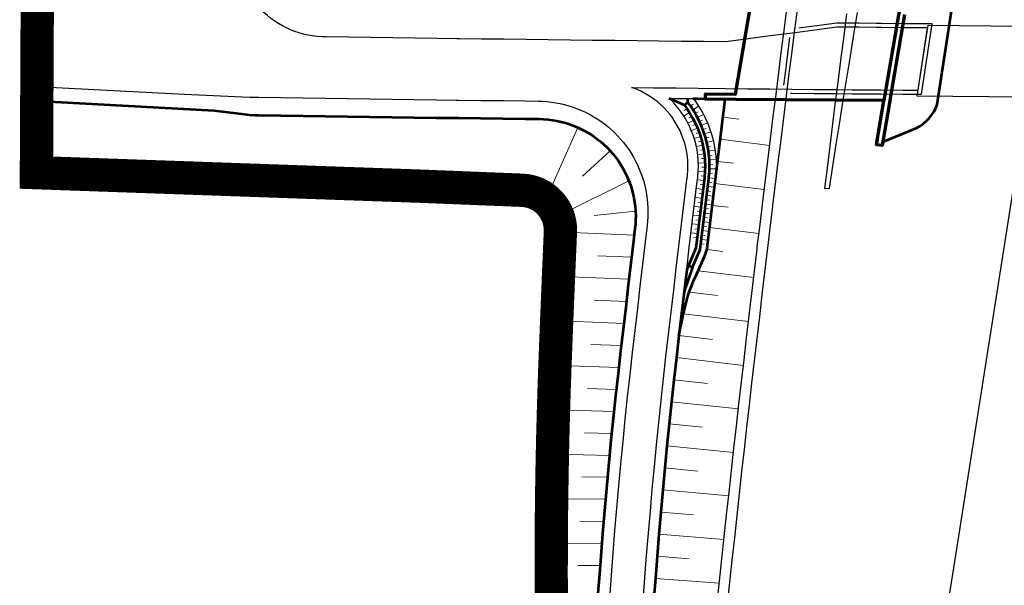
# Model space of a CAD drawing. Header units: metres. Extents: x 102313 to 104557, y 415820 to 422103.
# Tile 247 of 256: x 103816 to 104038, y 420564 to 420691. Entities that reach past the tile are written whole.
import ezdxf

# ---------------------------------------------------------------- set-up
doc = ezdxf.new("R2010")
doc.units = ezdxf.units.M
doc.header["$MEASUREMENT"] = 0
doc.linetypes.add('KG-GV', pattern=[42, 12, -6, 0, -6, 12, -6])
for name, color, linetype, lineweight in [('N-WE-GW-GRONDWERKLIJN-G', 90, 'Continuous', 53), ('N-WE-GW-GRONDWERKLIJN_KRUIN-G', 90, 'Continuous', 53), ('N-WE-GW-GRONDWERKLIJN_TEEN-G', 90, 'Continuous', 30), ('N-WE-GW-TALUDARCERING-G', 90, 'Continuous', 13), ('N-WE-KG-GRONDVERWERVING-G', 130, 'KG-GV', 30), ('N-WE-KW-KUNSTWERK-G', 4, 'Continuous', 70), ('N-WE-VH-KANTVERHARDING-GD', 6, 'Continuous', 30)]:
    doc.layers.add(name, color=color, linetype=linetype, lineweight=lineweight)

msp = doc.modelspace()

# ---------------------------------------------------------------- linework, layer by layer
at = {"layer": 'N-WE-GW-GRONDWERKLIJN-G', "flags": 128}
for points in [[(104010.514, 420663.861), (104018.055, 420667), (104018.065, 420667.004, 0.2006839), (104022.787, 420672.329), (104028.435, 420709.062, 0.0853672), (104028.375, 420711.835), (104022.829, 420736.053)], [(103967.87, 420673.618), (103968.965, 420673.607, 0.0000625), (103968.965, 420673.607), (103970.594, 420673.59)]]:
    msp.add_lwpolyline(points, format="xyb", dxfattribs=at)
for points in [[(103965.854, 420672.139), (103962.456, 420673.675)], [(103966.654, 420672.739), (103966.654, 420673.631)]]:
    msp.add_lwpolyline(points, dxfattribs=at)
at = {"layer": 'N-WE-GW-GRONDWERKLIJN_KRUIN-G', "flags": 128}
for points in [[(103820.048, 420673.092), (103859.973, 420670.938)], [(103967.692, 420635.705), (103969.432, 420639.705), (103971.287, 420655.051), (103971.351, 420655.572), (103971.393, 420655.945), (103971.493, 420657.192), (103971.524, 420658.5), (103971.483, 420659.808), (103971.369, 420661.111), (103971.183, 420662.406), (103970.925, 420663.689), (103970.596, 420664.955), (103970.198, 420666.201), (103969.731, 420667.423), (103969.197, 420668.618), (103968.598, 420669.78), (103967.934, 420670.908), (103967.21, 420671.997), (103966.654, 420672.739), (103965.854, 420672.139), (103966.392, 420671.42), (103967.086, 420670.377), (103967.721, 420669.297), (103968.296, 420668.184), (103968.807, 420667.04), (103969.254, 420665.87), (103969.635, 420664.677), (103969.95, 420663.464), (103970.197, 420662.236), (103970.375, 420660.996), (103970.484, 420659.748), (103970.524, 420658.496), (103970.494, 420657.244), (103970.398, 420656.042), (103970.357, 420655.69), (103970.294, 420655.171), (103968.457, 420639.97), (103966.376, 420635.187)], [(103859.973, 420670.938), (103864.967, 420670.31), (103867.963, 420669.933), (103869.277, 420669.913), (103869.964, 420669.902), (103874.966, 420669.826), (103879.968, 420669.752), (103884.97, 420669.678), (103889.972, 420669.606), (103894.975, 420669.535), (103899.977, 420669.465), (103904.979, 420669.397), (103909.981, 420669.33), (103914.415, 420669.271), (103914.984, 420669.264), (103919.986, 420669.199), (103924.988, 420669.136), (103929.991, 420669.074), (103933.162, 420669.035), (103934.162, 420669), (103935.158, 420668.92), (103936.15, 420668.794), (103937.136, 420668.624), (103938.112, 420668.409), (103939.078, 420668.15), (103940.031, 420667.847), (103940.969, 420667.501), (103941.891, 420667.113), (103942.794, 420666.684), (103943.676, 420666.214), (103944.536, 420665.704), (103945.373, 420665.156), (103946.183, 420664.57), (103946.966, 420663.948), (103947.72, 420663.291), (103948.443, 420662.601), (103949.134, 420661.878), (103949.792, 420661.125), (103950.415, 420660.343), (103951.001, 420659.533), (103951.55, 420658.697), (103952.061, 420657.838), (103952.532, 420656.955), (103952.962, 420656.053), (103953.351, 420655.132), (103953.698, 420654.194), (103954.002, 420653.241), (103954.262, 420652.276), (103954.478, 420651.299), (103954.649, 420650.314), (103954.776, 420649.322), (103954.857, 420648.326), (103954.893, 420647.327), (103954.884, 420646.327), (103954.829, 420645.328), (103954.738, 420644.414), (103954.407, 420641.651), (103953.815, 420636.678), (103953.226, 420631.705), (103952.642, 420626.731), (103952.062, 420621.757), (103951.486, 420616.783), (103950.918, 420611.776), (103950.371, 420606.767), (103949.844, 420601.757), (103949.336, 420596.744), (103948.849, 420591.729), (103948.382, 420586.712), (103947.935, 420581.694), (103947.508, 420576.673), (103947.101, 420571.652), (103946.714, 420566.628), (103946.4, 420562.347)], [(103966.376, 420635.187), (103965.789, 420630.224), (103965.206, 420625.26), (103964.627, 420620.297), (103964.052, 420615.333), (103963.491, 420610.376), (103962.949, 420605.418), (103962.427, 420600.458), (103961.924, 420595.495), (103961.442, 420590.531), (103960.98, 420585.564), (103960.537, 420580.596), (103960.114, 420575.626), (103959.711, 420570.655), (103959.328, 420565.682), (103959.018, 420561.444)], [(103967.692, 420635.705), (103965.789, 420630.224)], [(103966.775, 420636.104), (103967.692, 420635.705)]]:
    msp.add_lwpolyline(points, dxfattribs=at)
msp.add_lwpolyline([(103964.627, 420620.297), (103965.743, 420625.609, -0.0488725), (103967.945, 420632.61), (103968.669, 420634.19), (103970.373, 420638.107, 0.0861574), (103971.123, 420641.196), (103975.023, 420673.465)], format="xyb", dxfattribs=at)
at = {"layer": 'N-WE-GW-GRONDWERKLIJN_TEEN-G', "flags": 128}
for points in [[(103973.221, 420560.074), (103973.753, 420565.057), (103974.289, 420570.039), (103974.829, 420575.02), (103975.373, 420580.001), (103975.921, 420584.982), (103976.474, 420589.962), (103977.03, 420594.941), (103977.591, 420599.92), (103978.156, 420604.899), (103978.725, 420609.877), (103979.298, 420614.855), (103979.876, 420619.832), (103980.457, 420624.809), (103981.043, 420629.785), (103981.633, 420634.761), (103982.227, 420639.736), (103982.287, 420640.237), (103982.825, 420644.711), (103983.427, 420649.686), (103983.454, 420649.907), (103984.034, 420654.659), (103984.644, 420659.633), (103985.259, 420664.605), (103985.878, 420669.578), (103986.501, 420674.549), (103987.128, 420679.521), (103987.759, 420684.491), (103988.394, 420689.462), (103989.034, 420694.431)], [(103966.376, 420635.187), (103966.968, 420640.149), (103967.563, 420645.111), (103968.162, 420650.072), (103968.766, 420655.033), (103968.805, 420655.352), (103968.868, 420655.867), (103968.905, 420656.187), (103968.995, 420657.321), (103969.023, 420658.49), (103968.986, 420659.659), (103968.884, 420660.824), (103968.718, 420661.982), (103968.488, 420663.128), (103968.194, 420664.26), (103967.838, 420665.374), (103967.421, 420666.466), (103966.943, 420667.534), (103966.407, 420668.573), (103965.815, 420669.581), (103965.167, 420670.554), (103964.466, 420671.49), (103963.714, 420672.386), (103962.914, 420673.239), (103962.456, 420673.675), (103963.963, 420673.659), (103967.87, 420673.618), (103968.435, 420672.863), (103969.206, 420671.704), (103969.912, 420670.505), (103970.549, 420669.268), (103971.118, 420667.998), (103971.614, 420666.698), (103972.038, 420665.372), (103972.387, 420664.025), (103972.662, 420662.661), (103972.859, 420661.283), (103972.981, 420659.897), (103973.025, 420658.506), (103972.991, 420657.115), (103972.887, 420655.8), (103972.84, 420655.396), (103972.776, 420654.867)], [(103929.424, 420653.991), (103930.257, 420653.919), (103931.137, 420653.763), (103932, 420653.529), (103932.839, 420653.219), (103933.646, 420652.835), (103934.416, 420652.381), (103935.143, 420651.859), (103935.82, 420651.275), (103936.442, 420650.633), (103937.004, 420649.937), (103937.502, 420649.195), (103937.931, 420648.41), (103938.289, 420647.591), (103938.572, 420646.743), (103938.778, 420645.873), (103938.906, 420644.988), (103938.954, 420644.095), (103938.945, 420643.569), (103938.942, 420643.5), (103938.725, 420638.47), (103938.513, 420633.439), (103938.304, 420628.409), (103938.1, 420623.379), (103937.9, 420618.35), (103937.705, 420613.247), (103937.529, 420608.145), (103937.374, 420603.044), (103937.24, 420597.943), (103937.127, 420592.844), (103937.033, 420587.746), (103936.961, 420582.649), (103936.909, 420577.554), (103936.877, 420572.459), (103936.866, 420567.367), (103936.873, 420563.029)]]:
    msp.add_lwpolyline(points, dxfattribs=at)
at = {"layer": 'N-WE-GW-TALUDARCERING-G', "flags": 128}
for points in [[(103967.003, 420670.503), (103965.754, 420669.672)], [(103966.449, 420671.336), (103965.824, 420670.92)], [(103967.25, 420671.936), (103967.875, 420672.351)], [(103967.804, 420671.103), (103969.053, 420671.934)], [(103968.322, 420670.248), (103968.969, 420670.628)], [(103967.995, 420668.768), (103966.661, 420668.08)], [(103967.517, 420669.645), (103966.87, 420669.265)], [(103968.807, 420669.374), (103970.14, 420670.061)], [(103969.258, 420668.482), (103969.943, 420668.788)], [(103969.666, 420667.569), (103971.035, 420668.181)], [(103978.143, 420668.973), (103974.535, 420669.423)], [(103935.143, 420651.859), (103941.891, 420667.113)], [(103968.839, 420666.956), (103967.438, 420666.42)], [(103968.436, 420667.87), (103967.751, 420667.564)], [(103969.196, 420666.021), (103968.496, 420665.754)], [(103970.031, 420666.638), (103970.732, 420666.906)], [(103970.36, 420665.694), (103971.789, 420666.151)], [(103969.509, 420665.072), (103968.08, 420664.615)], [(103969.782, 420664.11), (103969.056, 420663.922)], [(103970.653, 420664.738), (103971.379, 420664.926)], [(103970.904, 420663.77), (103972.356, 420664.147)], [(103985.071, 420663.086), (103973.936, 420664.465)], [(103942.913, 420656.137), (103949.134, 420661.878)], [(103970.016, 420663.138), (103968.545, 420662.843)], [(103970.208, 420662.157), (103969.466, 420662.05)], [(103971.105, 420662.791), (103971.841, 420662.938)], [(103971.269, 420661.805), (103972.754, 420662.018)], [(103970.35, 420661.167), (103968.866, 420660.954)], [(103970.447, 420660.172), (103969.7, 420660.107)], [(103971.395, 420660.813), (103972.142, 420660.878)], [(103971.482, 420659.817), (103972.976, 420659.947)], [(103976.917, 420659.066), (103973.336, 420659.506)], [(103970.488, 420657.175), (103968.993, 420657.294)], [(103970.502, 420659.174), (103969.003, 420659.127)], [(103970.516, 420658.175), (103969.766, 420658.192)], [(103971.508, 420657.818), (103973.007, 420657.782)], [(103971.514, 420658.817), (103972.264, 420658.841)], [(103938.289, 420647.591), (103953.351, 420655.132)], [(103970.296, 420655.185), (103968.807, 420655.367)], [(103970.409, 420656.178), (103969.661, 420656.238)], [(103971.26, 420654.83), (103972.005, 420654.74)], [(103971.379, 420655.822), (103972.869, 420655.651)], [(103971.463, 420656.819), (103972.211, 420656.759)], [(103970.056, 420653.199), (103968.565, 420653.379)], [(103970.176, 420654.192), (103969.431, 420654.282)], [(103971.02, 420652.844), (103971.765, 420652.754)], [(103971.14, 420653.837), (103972.629, 420653.657)], [(103983.854, 420653.191), (103972.737, 420654.548)], [(103969.816, 420651.214), (103968.323, 420651.394)], [(103969.696, 420650.221), (103968.949, 420650.311)], [(103969.936, 420652.206), (103969.19, 420652.297)], [(103970.78, 420650.858), (103971.525, 420650.768)], [(103970.9, 420651.851), (103972.389, 420651.671)], [(103945.574, 420647.316), (103954.857, 420648.326)], [(103969.576, 420649.228), (103968.082, 420649.409)], [(103969.456, 420648.235), (103968.709, 420648.326)], [(103970.54, 420648.873), (103971.285, 420648.783)], [(103970.66, 420649.866), (103972.149, 420649.686)], [(103975.707, 420649.157), (103972.138, 420649.59)], [(103969.336, 420647.242), (103967.842, 420647.423)], [(103969.216, 420646.25), (103968.469, 420646.34)], [(103970.18, 420645.895), (103971.669, 420645.715)], [(103970.3, 420646.887), (103971.045, 420646.797)], [(103970.42, 420647.88), (103971.909, 420647.7)], [(103969.096, 420645.257), (103967.602, 420645.437)], [(103968.976, 420644.264), (103968.229, 420644.354)], [(103969.94, 420643.909), (103971.429, 420643.729)], [(103970.06, 420644.902), (103970.805, 420644.812)], [(103982.654, 420643.294), (103971.539, 420644.632)], [(103938.945, 420643.569), (103954.56, 420642.89)], [(103968.856, 420643.271), (103967.364, 420643.452)], [(103968.736, 420642.279), (103967.99, 420642.369)], [(103969.7, 420641.924), (103971.189, 420641.744)], [(103969.82, 420642.916), (103970.565, 420642.826)], [(103969.58, 420640.931), (103970.331, 420640.84)], [(103974.514, 420639.247), (103970.939, 420639.674)], [(103946.346, 420638.249), (103953.963, 420637.924)], [(103981.47, 420633.395), (103968.969, 420634.879)], [(103938.518, 420633.579), (103953.374, 420632.957)], [(103945.55, 420628.286), (103952.789, 420627.989)], [(103973.337, 420629.334), (103966.976, 420630.084)], [(103980.303, 420623.493), (103965.659, 420625.207)], [(103938.109, 420623.587), (103952.209, 420623.02)], [(103972.176, 420619.419), (103964.627, 420620.297)], [(103944.771, 420618.322), (103951.632, 420618.054)], [(103979.152, 420613.591), (103964.052, 420615.333)], [(103937.718, 420613.595), (103951.067, 420613.104)], [(103944.034, 420608.385), (103950.523, 420608.173)], [(103971.04, 420609.536), (103963.491, 420610.376)], [(103978.031, 420603.8), (103962.949, 420605.418)], [(103937.391, 420603.6), (103949.997, 420603.237)], [(103969.951, 420599.681), (103962.427, 420600.458)], [(103943.374, 420598.45), (103949.491, 420598.298)], [(103976.925, 420594.007), (103961.924, 420595.495)], [(103937.143, 420593.603), (103949.005, 420593.355)], [(103968.91, 420589.82), (103961.442, 420590.531)], [(103942.793, 420588.507), (103948.538, 420588.409)], [(103975.836, 420584.211), (103960.98, 420585.564)], [(103936.974, 420583.605), (103948.09, 420583.46)], [(103967.917, 420579.954), (103960.537, 420580.596)], [(103942.29, 420578.556), (103947.661, 420578.508)], [(103974.762, 420574.41), (103960.114, 420575.626)], [(103936.884, 420573.605), (103947.252, 420573.552)], [(103966.971, 420570.081), (103959.711, 420570.655)], [(103941.866, 420568.599), (103946.863, 420568.594)], [(103973.704, 420564.604), (103959.328, 420565.682)]]:
    msp.add_lwpolyline(points, dxfattribs=at)
at = {"layer": 'N-WE-KG-GRONDVERWERVING-G', "linetype": 'Continuous', "lineweight": 0, "ltscale": 5, "const_width": 7.5, "flags": 128}
msp.add_lwpolyline([(103820.231, 420709.128), (103819.966, 420656.963), (103906.649, 420653.908), (103929.303, 420652.997), (103930.126, 420652.926), (103930.919, 420652.786), (103931.695, 420652.575), (103932.45, 420652.296), (103933.177, 420651.951), (103933.87, 420651.542), (103934.523, 420651.073), (103935.132, 420650.547), (103935.692, 420649.969), (103936.198, 420649.343), (103936.646, 420648.675), (103937.032, 420647.969), (103937.354, 420647.232), (103937.609, 420646.469), (103937.795, 420645.686), (103937.91, 420644.889), (103937.953, 420644.077), (103937.945, 420643.6), (103937.943, 420643.544), (103937.726, 420638.513), (103937.513, 420633.482), (103937.305, 420628.451), (103937.101, 420623.42), (103936.901, 420618.389), (103936.705, 420613.283), (103936.53, 420608.177), (103936.375, 420603.072), (103936.241, 420597.968), (103936.127, 420592.865), (103936.034, 420587.762), (103935.961, 420582.662), (103935.909, 420577.562), (103935.877, 420572.464), (103935.866, 420567.367), (103935.873, 420563.026), (103935.876, 420562.271), (103935.901, 420557.18)], dxfattribs=at)
at = {"layer": 'N-WE-KW-KUNSTWERK-G', "flags": 128}
for points in [[(104018.249, 420716.933), (104010.781, 420673.156)], [(104015.408, 420692.55), (104015.033, 420690.353), (104012.118, 420673.264), (104012.098, 420673.145), (104010.374, 420663.038), (104009.092, 420663.256), (104010.781, 420673.156), (103977.54, 420673.443), (103977.489, 420673.443), (103970.593, 420673.503), (103970.603, 420674.678), (103977.335, 420674.62), (103984.254, 420715.181)]]:
    msp.add_lwpolyline(points, dxfattribs=at)
at = {"layer": 'N-WE-VH-KANTVERHARDING-GD', "flags": 128}
for points in [[(104112.845, 421128.31), (104106.562, 421085.947), (104097.9, 421030.563), (104092.343, 420993.841), (104086.536, 420954.884), (104079.874, 420911.561), (104072.801, 420866.309), (104067.176, 420829.909), (104059.948, 420782.415), (104052.81, 420736.238), (104049.906, 420717.4), (104046.182, 420693.686), (104041.055, 420661.043), (104033.997, 420615.776), (104028.063, 420578.015), (104019.999, 420527.218)], [(103991.315, 420694.137), (103990.676, 420689.169), (103990.041, 420684.201), (103989.41, 420679.232), (103988.783, 420674.262), (103988.16, 420669.293), (103987.541, 420664.322), (103986.927, 420659.351), (103986.316, 420654.38), (103985.737, 420649.63), (103985.71, 420649.408), (103985.108, 420644.436), (103984.57, 420639.963), (103984.51, 420639.463), (103983.917, 420634.489), (103983.327, 420629.516), (103982.742, 420624.541), (103982.16, 420619.566), (103981.583, 420614.591), (103981.01, 420609.615), (103980.441, 420604.639), (103979.876, 420599.662), (103979.316, 420594.685), (103978.759, 420589.707), (103978.207, 420584.729), (103977.659, 420579.75), (103977.115, 420574.771), (103976.575, 420569.792), (103976.04, 420564.812), (103975.508, 420559.831)], [(104004.787, 420693.02), (104003.973, 420688.078), (104003.166, 420683.134), (104002.364, 420678.19), (104001.569, 420673.245), (104000.78, 420668.299), (103999.997, 420663.352), (103999.22, 420658.404), (103998.449, 420653.455), (103998.424, 420653.293), (103997.433, 420653.431)], [(104002.373, 420692.709), (104001.735, 420687.75), (104001.101, 420682.791), (104000.471, 420677.832), (103999.846, 420672.872), (103999.224, 420667.911), (103998.606, 420662.95), (103997.993, 420657.988), (103997.433, 420653.431)], [(103989.764, 420674.852), (103990.08, 420674.849), (103995.081, 420674.804), (104000.081, 420674.759), (104003.639, 420674.728), (104005.082, 420674.715), (104008.945, 420674.682), (104010.082, 420674.672), (104015.082, 420674.629), (104019.262, 420674.593), (104021.679, 420690.423), (104015.219, 420690.478), (104010.219, 420690.522), (104009.082, 420690.531), (104005.219, 420690.565), (104003.776, 420690.577), (104000.158, 420690.609), (103995.091, 420689.935), (103991.623, 420689.475)], [(103989.54, 420687.383), (103989.148, 420684.315), (103988.517, 420679.345), (103988.179, 420676.667)], [(103820.065, 420676.369), (103853.265, 420674.609), (103868.025, 420673.958)], [(103956.674, 420561.611), (103956.985, 420565.858), (103957.369, 420570.84), (103957.772, 420575.821), (103958.196, 420580.8), (103958.639, 420585.778), (103959.103, 420590.753), (103959.586, 420595.727), (103960.089, 420600.699), (103960.612, 420605.669), (103961.155, 420610.636), (103961.718, 420615.602), (103962.293, 420620.568), (103962.872, 420625.534), (103963.455, 420630.499), (103964.043, 420635.464), (103964.634, 420640.428), (103965.23, 420645.392), (103965.83, 420650.355), (103966.433, 420655.318), (103966.534, 420656.143), (103966.565, 420656.415), (103966.647, 420657.443), (103966.672, 420658.481), (103966.639, 420659.52), (103966.549, 420660.554), (103966.401, 420661.583), (103966.197, 420662.601), (103965.936, 420663.607), (103965.619, 420664.596), (103965.249, 420665.566), (103964.825, 420666.515), (103964.349, 420667.438), (103963.822, 420668.333), (103963.247, 420669.198), (103962.624, 420670.03), (103961.956, 420670.825), (103961.245, 420671.583), (103960.493, 420672.299), (103959.703, 420672.973), (103958.876, 420673.602), (103958.015, 420674.184), (103957.124, 420674.717), (103956.204, 420675.2), (103955.259, 420675.632), (103954.292, 420676.01), (103953.964, 420676.117), (103953.987, 420676.117), (103958.988, 420676.062), (103963.989, 420676.009), (103968.989, 420675.957)], [(103868.025, 420673.958), (103869.339, 420673.937), (103870.025, 420673.927), (103875.026, 420673.851), (103880.027, 420673.776), (103885.029, 420673.703), (103890.03, 420673.631), (103895.031, 420673.56), (103900.032, 420673.49), (103905.034, 420673.422), (103910.035, 420673.354), (103914.467, 420673.296), (103915.036, 420673.289), (103920.037, 420673.224), (103925.039, 420673.16), (103930.04, 420673.098), (103932.97, 420673.062), (103933.969, 420673.03), (103934.967, 420672.958), (103935.96, 420672.846), (103936.949, 420672.695), (103937.93, 420672.504), (103938.903, 420672.274), (103939.866, 420672.005), (103940.818, 420671.698), (103941.757, 420671.353), (103942.681, 420670.971), (103943.589, 420670.552), (103944.479, 420670.097), (103945.351, 420669.607), (103946.202, 420669.083), (103947.032, 420668.524), (103947.839, 420667.934), (103948.621, 420667.311), (103949.378, 420666.658), (103950.108, 420665.974), (103950.81, 420665.263), (103951.484, 420664.523), (103952.127, 420663.758), (103952.739, 420662.967), (103953.319, 420662.152), (103953.865, 420661.315), (103954.378, 420660.457), (103954.857, 420659.578), (103955.299, 420658.682), (103955.706, 420657.768), (103956.075, 420656.839), (103956.408, 420655.896), (103956.702, 420654.94), (103956.957, 420653.974), (103957.174, 420652.998), (103957.352, 420652.013), (103957.49, 420651.023), (103957.589, 420650.028), (103957.647, 420649.03), (103957.666, 420648.03), (103957.645, 420647.03), (103957.583, 420646.032), (103957.487, 420645.081), (103957.038, 420641.336), (103956.446, 420636.366), (103955.858, 420631.395), (103955.274, 420626.423), (103954.694, 420621.451), (103954.118, 420616.479), (103953.552, 420611.483), (103953.006, 420606.485), (103952.48, 420601.484), (103951.973, 420596.482), (103951.487, 420591.478), (103951.021, 420586.472), (103950.575, 420581.464), (103950.149, 420576.454), (103949.742, 420571.443), (103949.356, 420566.43), (103949.043, 420562.158)]]:
    msp.add_lwpolyline(points, dxfattribs=at)
msp.add_lwpolyline([(103968.989, 420675.957), (103975.086, 420675.895), (103980.087, 420675.845), (103985.087, 420675.797), (103990.088, 420675.749), (103995.089, 420675.703), (104000.09, 420675.659), (104003.647, 420675.628), (104005.09, 420675.615), (104008.953, 420675.582), (104010.09, 420675.572), (104015.09, 420675.529), (104018.49, 420675.5), (104020.632, 420689.532), (104015.211, 420689.579), (104010.211, 420689.622), (104009.074, 420689.631), (104005.211, 420689.665), (104003.768, 420689.677), (104000.213, 420689.708), (103995.21, 420689.043), (103990.206, 420688.379), (103985.201, 420687.716), (103980.197, 420687.054), (103975.192, 420686.394), (103970.194, 420686.445), (103965.196, 420686.497), (103960.198, 420686.551), (103955.2, 420686.605), (103950.202, 420686.661), (103945.204, 420686.718), (103940.206, 420686.777), (103935.208, 420686.836), (103930.21, 420686.897), (103925.212, 420686.959), (103920.214, 420687.023), (103915.216, 420687.087), (103914.648, 420687.095), (103910.219, 420687.153), (103905.221, 420687.22), (103900.223, 420687.289), (103895.225, 420687.358), (103890.227, 420687.429), (103885.23, 420687.501, -0.2091186), (103870.47, 420693.757, -0.6689618)], format="xyb", dxfattribs=at)
msp.add_lwpolyline([(104077.193, 420689.541), (104074.677, 420673.67), (104018.286, 420674.164), (104020.722, 420690.121), (104077.193, 420689.541)], close=True, dxfattribs=at)

doc.saveas('drawing.dxf')
